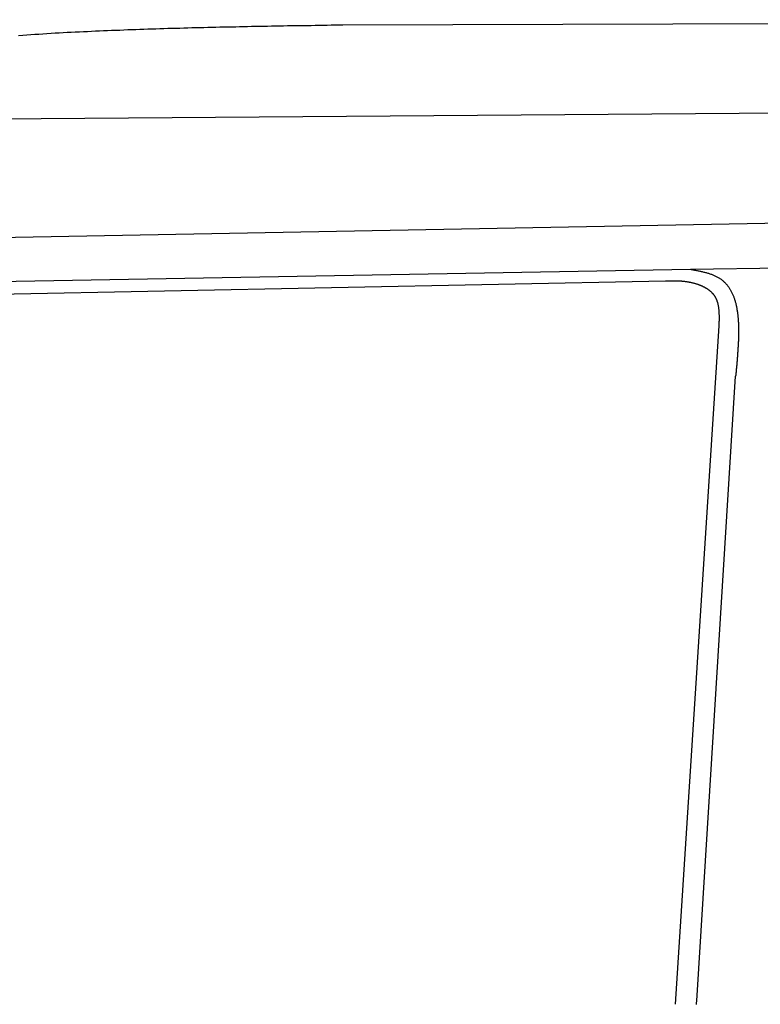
# Model space of a CAD drawing. Extents: x 562 to 7231, y 5317 to 13126.
# Tile 40 of 74: x 3042 to 3600, y 9437 to 10179. Entities that reach past the tile are written whole.
import ezdxf

# ---------------------------------------------------------------- set-up
doc = ezdxf.new("R2010")
doc.units = 0
doc.layers.add('CAR', color=10, linetype='CONTINUOUS')

msp = doc.modelspace()

# ---------------------------------------------------------------- linework, layer by layer
at = {"layer": 'CAR'}
for p, q in [((3285.7, 10174.896), (4447.567, 10178.798)), ((2824.7, 10102.53), (4447.567, 10115.178)), ((3676.283, 10026.669), (2905.009, 10012.208)), ((3547.453, 9990.721), (4447.567, 10003.697)), ((2979.174, 9980.737), (3547.453, 9990.721)), ((3528.57, 9981.715), (2928.088, 9969.737)), ((3536.148, 9436.974), (3569.133, 9948.034)), ((3552.165, 9439.585), (3581.497, 9910.112))]:
    msp.add_line(p, q, dxfattribs=at)
for points in [[(3041.42, 10166.9, 0), (3044.47, 10167.2, 0), (3047.52, 10167.4, 0), (3050.57, 10167.6, 0), (3053.62, 10167.8, 0), (3056.67, 10168, 0), (3059.72, 10168.2, 0), (3062.77, 10168.4, 0), (3065.82, 10168.6, 0), (3068.87, 10168.8, 0), (3071.92, 10168.9, 0), (3074.97, 10169.1, 0), (3078.02, 10169.3, 0), (3081.07, 10169.4, 0), (3084.12, 10169.6, 0), (3087.16, 10169.7, 0), (3090.21, 10169.9, 0), (3093.25, 10170, 0), (3096.3, 10170.2, 0), (3099.34, 10170.3, 0), (3102.38, 10170.4, 0), (3105.41, 10170.6, 0), (3108.45, 10170.7, 0), (3111.48, 10170.8, 0), (3114.52, 10170.9, 0), (3117.55, 10171, 0), (3120.58, 10171.2, 0), (3123.6, 10171.3, 0), (3126.63, 10171.4, 0), (3129.66, 10171.5, 0), (3132.68, 10171.6, 0), (3135.7, 10171.7, 0), (3138.72, 10171.8, 0), (3141.74, 10171.9, 0), (3144.76, 10172, 0), (3147.78, 10172.1, 0), (3150.8, 10172.2, 0), (3153.81, 10172.3, 0), (3156.83, 10172.4, 0), (3159.84, 10172.5, 0), (3162.85, 10172.5, 0), (3165.86, 10172.6, 0), (3168.87, 10172.7, 0), (3171.88, 10172.8, 0), (3174.89, 10172.9, 0), (3177.89, 10172.9, 0), (3180.9, 10173, 0), (3183.9, 10173.1, 0), (3186.91, 10173.2, 0), (3189.91, 10173.2, 0), (3192.91, 10173.3, 0), (3195.91, 10173.4, 0), (3198.91, 10173.4, 0), (3201.91, 10173.5, 0), (3204.91, 10173.5, 0), (3207.91, 10173.6, 0), (3210.91, 10173.7, 0), (3213.9, 10173.7, 0), (3216.9, 10173.8, 0), (3219.9, 10173.8, 0), (3222.89, 10173.9, 0), (3225.89, 10173.9, 0), (3228.88, 10174, 0), (3231.87, 10174.1, 0), (3234.87, 10174.1, 0), (3237.86, 10174.2, 0), (3240.85, 10174.2, 0), (3243.84, 10174.3, 0), (3246.83, 10174.3, 0), (3249.83, 10174.4, 0), (3252.82, 10174.4, 0), (3255.81, 10174.4, 0), (3258.8, 10174.5, 0), (3261.79, 10174.5, 0), (3264.78, 10174.6, 0), (3267.77, 10174.6, 0), (3270.75, 10174.7, 0), (3273.74, 10174.7, 0), (3276.73, 10174.8, 0), (3279.72, 10174.8, 0), (3282.71, 10174.9, 0), (3285.7, 10174.9, 0)], [(3547.45, 9990.72, 0), (3548.09, 9990.61, 0), (3548.73, 9990.49, 0), (3549.37, 9990.37, 0), (3550, 9990.26, 0), (3550.64, 9990.14, 0), (3551.27, 9990.02, 0), (3551.91, 9989.9, 0), (3552.54, 9989.77, 0), (3553.17, 9989.65, 0), (3553.79, 9989.52, 0), (3554.42, 9989.39, 0), (3555.04, 9989.26, 0), (3555.66, 9989.13, 0), (3556.27, 9988.99, 0), (3556.88, 9988.85, 0), (3557.49, 9988.7, 0), (3558.09, 9988.55, 0), (3558.69, 9988.4, 0), (3559.28, 9988.24, 0), (3559.87, 9988.08, 0), (3560.45, 9987.91, 0), (3561.03, 9987.74, 0), (3561.6, 9987.56, 0), (3562.16, 9987.38, 0), (3562.72, 9987.19, 0), (3563.27, 9986.99, 0), (3563.82, 9986.79, 0), (3564.35, 9986.58, 0), (3564.88, 9986.37, 0), (3565.41, 9986.15, 0), (3565.92, 9985.92, 0), (3566.43, 9985.68, 0), (3566.93, 9985.43, 0), (3567.41, 9985.18, 0), (3567.89, 9984.92, 0), (3568.37, 9984.65, 0), (3568.83, 9984.37, 0), (3569.28, 9984.08, 0), (3569.73, 9983.79, 0), (3570.16, 9983.49, 0), (3570.59, 9983.18, 0), (3571.01, 9982.86, 0), (3571.42, 9982.53, 0), (3571.82, 9982.2, 0), (3572.22, 9981.86, 0), (3572.61, 9981.51, 0), (3572.98, 9981.16, 0), (3573.35, 9980.8, 0), (3573.72, 9980.43, 0), (3574.07, 9980.05, 0), (3574.42, 9979.66, 0), (3574.76, 9979.27, 0), (3575.09, 9978.87, 0), (3575.41, 9978.47, 0), (3575.73, 9978.06, 0), (3576.04, 9977.64, 0), (3576.34, 9977.21, 0), (3576.64, 9976.78, 0), (3576.92, 9976.34, 0), (3577.2, 9975.89, 0), (3577.48, 9975.44, 0), (3577.74, 9974.98, 0), (3578, 9974.51, 0), (3578.25, 9974.04, 0), (3578.5, 9973.56, 0), (3578.74, 9973.08, 0), (3578.97, 9972.59, 0), (3579.2, 9972.09, 0), (3579.41, 9971.59, 0), (3579.63, 9971.08, 0), (3579.83, 9970.57, 0), (3580.03, 9970.05, 0), (3580.23, 9969.52, 0), (3580.42, 9968.99, 0), (3580.6, 9968.45, 0), (3580.77, 9967.91, 0), (3580.94, 9967.36, 0), (3581.11, 9966.81, 0), (3581.26, 9966.25, 0), (3581.42, 9965.69, 0), (3581.56, 9965.12, 0), (3581.7, 9964.55, 0), (3581.84, 9963.97, 0), (3581.97, 9963.38, 0), (3582.1, 9962.79, 0), (3582.21, 9962.2, 0), (3582.33, 9961.6, 0), (3582.44, 9961, 0), (3582.54, 9960.39, 0), (3582.64, 9959.77, 0), (3582.74, 9959.16, 0), (3582.83, 9958.53, 0), (3582.91, 9957.91, 0), (3582.99, 9957.28, 0), (3583.07, 9956.64, 0), (3583.14, 9956, 0), (3583.2, 9955.36, 0), (3583.26, 9954.71, 0), (3583.32, 9954.06, 0), (3583.37, 9953.41, 0), (3583.42, 9952.75, 0), (3583.47, 9952.08, 0), (3583.51, 9951.42, 0), (3583.55, 9950.75, 0), (3583.58, 9950.07, 0), (3583.61, 9949.39, 0), (3583.63, 9948.71, 0), (3583.65, 9948.03, 0), (3583.67, 9947.34, 0), (3583.69, 9946.65, 0), (3583.7, 9945.95, 0), (3583.7, 9945.26, 0), (3583.71, 9944.56, 0), (3583.71, 9943.85, 0), (3583.71, 9943.14, 0), (3583.7, 9942.43, 0), (3583.69, 9941.72, 0), (3583.68, 9941.01, 0), (3583.66, 9940.29, 0), (3583.65, 9939.57, 0), (3583.63, 9938.85, 0), (3583.6, 9938.12, 0), (3583.58, 9937.39, 0), (3583.55, 9936.66, 0), (3583.52, 9935.93, 0), (3583.49, 9935.19, 0), (3583.45, 9934.46, 0), (3583.41, 9933.72, 0), (3583.37, 9932.98, 0), (3583.33, 9932.23, 0), (3583.29, 9931.49, 0), (3583.24, 9930.74, 0), (3583.19, 9929.99, 0), (3583.14, 9929.24, 0), (3583.09, 9928.49, 0), (3583.04, 9927.73, 0), (3582.98, 9926.98, 0), (3582.92, 9926.22, 0), (3582.87, 9925.46, 0), (3582.81, 9924.7, 0), (3582.75, 9923.94, 0), (3582.68, 9923.18, 0), (3582.62, 9922.42, 0), (3582.56, 9921.65, 0), (3582.49, 9920.89, 0), (3582.42, 9920.12, 0), (3582.36, 9919.36, 0), (3582.29, 9918.59, 0), (3582.22, 9917.82, 0), (3582.15, 9917.05, 0), (3582.08, 9916.28, 0), (3582.01, 9915.51, 0), (3581.93, 9914.74, 0), (3581.86, 9913.97, 0), (3581.79, 9913.2, 0), (3581.72, 9912.43, 0), (3581.64, 9911.66, 0), (3581.57, 9910.88, 0), (3581.5, 9910.11, 0)], [(3569.13, 9948.03, 0), (3569.14, 9948.39, 0), (3569.16, 9948.75, 0), (3569.17, 9949.11, 0), (3569.18, 9949.47, 0), (3569.19, 9949.83, 0), (3569.2, 9950.19, 0), (3569.21, 9950.55, 0), (3569.22, 9950.91, 0), (3569.22, 9951.27, 0), (3569.23, 9951.63, 0), (3569.24, 9951.98, 0), (3569.25, 9952.34, 0), (3569.25, 9952.7, 0), (3569.26, 9953.05, 0), (3569.26, 9953.41, 0), (3569.26, 9953.76, 0), (3569.26, 9954.12, 0), (3569.26, 9954.47, 0), (3569.26, 9954.82, 0), (3569.26, 9955.17, 0), (3569.25, 9955.52, 0), (3569.25, 9955.87, 0), (3569.24, 9956.22, 0), (3569.23, 9956.57, 0), (3569.22, 9956.92, 0), (3569.21, 9957.26, 0), (3569.19, 9957.61, 0), (3569.17, 9957.95, 0), (3569.16, 9958.29, 0), (3569.14, 9958.63, 0), (3569.11, 9958.97, 0), (3569.09, 9959.31, 0), (3569.06, 9959.64, 0), (3569.03, 9959.98, 0), (3569, 9960.31, 0), (3568.96, 9960.64, 0), (3568.92, 9960.98, 0), (3568.88, 9961.3, 0), (3568.84, 9961.63, 0), (3568.79, 9961.96, 0), (3568.74, 9962.28, 0), (3568.69, 9962.6, 0), (3568.63, 9962.92, 0), (3568.57, 9963.24, 0), (3568.51, 9963.55, 0), (3568.45, 9963.87, 0), (3568.38, 9964.18, 0), (3568.31, 9964.49, 0), (3568.23, 9964.8, 0), (3568.15, 9965.1, 0), (3568.07, 9965.41, 0), (3567.98, 9965.71, 0), (3567.89, 9966.01, 0), (3567.79, 9966.3, 0), (3567.7, 9966.6, 0), (3567.59, 9966.89, 0), (3567.49, 9967.18, 0), (3567.37, 9967.46, 0), (3567.26, 9967.75, 0), (3567.14, 9968.03, 0), (3567.02, 9968.31, 0), (3566.89, 9968.58, 0), (3566.75, 9968.85, 0), (3566.62, 9969.12, 0), (3566.47, 9969.39, 0), (3566.32, 9969.66, 0), (3566.17, 9969.92, 0), (3566.02, 9970.18, 0), (3565.85, 9970.43, 0), (3565.69, 9970.68, 0), (3565.51, 9970.93, 0), (3565.33, 9971.18, 0), (3565.15, 9971.42, 0), (3564.96, 9971.66, 0), (3564.77, 9971.9, 0), (3564.57, 9972.13, 0), (3564.37, 9972.36, 0), (3564.16, 9972.59, 0), (3563.95, 9972.82, 0), (3563.73, 9973.04, 0), (3563.51, 9973.26, 0), (3563.29, 9973.47, 0), (3563.06, 9973.68, 0), (3562.83, 9973.89, 0), (3562.59, 9974.1, 0), (3562.35, 9974.3, 0), (3562.1, 9974.5, 0), (3561.85, 9974.7, 0), (3561.6, 9974.9, 0), (3561.34, 9975.09, 0), (3561.08, 9975.28, 0), (3560.81, 9975.46, 0), (3560.54, 9975.65, 0), (3560.27, 9975.83, 0), (3560, 9976, 0), (3559.72, 9976.18, 0), (3559.44, 9976.35, 0), (3559.15, 9976.52, 0), (3558.86, 9976.68, 0), (3558.57, 9976.85, 0), (3558.28, 9977.01, 0), (3557.98, 9977.16, 0), (3557.68, 9977.32, 0), (3557.38, 9977.47, 0), (3557.08, 9977.62, 0), (3556.77, 9977.76, 0), (3556.46, 9977.91, 0), (3556.15, 9978.05, 0), (3555.83, 9978.19, 0), (3555.52, 9978.32, 0), (3555.2, 9978.45, 0), (3554.88, 9978.58, 0), (3554.55, 9978.71, 0), (3554.23, 9978.83, 0), (3553.9, 9978.96, 0), (3553.58, 9979.08, 0), (3553.25, 9979.19, 0), (3552.92, 9979.31, 0), (3552.58, 9979.42, 0), (3552.25, 9979.52, 0), (3551.91, 9979.63, 0), (3551.58, 9979.73, 0), (3551.24, 9979.83, 0), (3550.9, 9979.93, 0), (3550.56, 9980.03, 0), (3550.22, 9980.12, 0), (3549.88, 9980.21, 0), (3549.54, 9980.3, 0), (3549.19, 9980.38, 0), (3548.85, 9980.47, 0), (3548.5, 9980.55, 0), (3548.16, 9980.62, 0), (3547.81, 9980.7, 0), (3547.47, 9980.77, 0), (3547.12, 9980.84, 0), (3546.78, 9980.91, 0), (3546.43, 9980.98, 0), (3546.08, 9981.04, 0), (3545.74, 9981.1, 0), (3545.39, 9981.16, 0), (3545.05, 9981.21, 0), (3544.7, 9981.27, 0), (3544.36, 9981.32, 0), (3544.01, 9981.37, 0), (3543.67, 9981.41, 0), (3543.33, 9981.46, 0), (3542.98, 9981.5, 0), (3542.64, 9981.54, 0), (3542.3, 9981.57, 0), (3541.96, 9981.61, 0), (3541.62, 9981.64, 0), (3541.28, 9981.67, 0), (3540.95, 9981.7, 0), (3540.61, 9981.73, 0), (3540.28, 9981.75, 0), (3539.94, 9981.77, 0), (3539.61, 9981.79, 0), (3539.27, 9981.81, 0), (3538.94, 9981.83, 0), (3538.61, 9981.84, 0), (3538.28, 9981.85, 0), (3537.95, 9981.86, 0), (3537.62, 9981.87, 0), (3537.29, 9981.88, 0), (3536.96, 9981.89, 0), (3536.64, 9981.89, 0), (3536.31, 9981.9, 0), (3535.98, 9981.9, 0), (3535.66, 9981.9, 0), (3535.33, 9981.9, 0), (3535.01, 9981.9, 0), (3534.68, 9981.9, 0), (3534.36, 9981.89, 0), (3534.03, 9981.89, 0), (3533.71, 9981.88, 0), (3533.39, 9981.88, 0), (3533.06, 9981.87, 0), (3532.74, 9981.86, 0), (3532.42, 9981.85, 0), (3532.1, 9981.84, 0), (3531.78, 9981.83, 0), (3531.45, 9981.82, 0), (3531.13, 9981.81, 0), (3530.81, 9981.8, 0), (3530.49, 9981.79, 0), (3530.17, 9981.78, 0), (3529.85, 9981.77, 0), (3529.53, 9981.75, 0), (3529.21, 9981.74, 0), (3528.89, 9981.73, 0), (3528.57, 9981.71, 0)], [(3552.12, 9436.94, 0), (3552.13, 9437.38, 0), (3552.14, 9437.82, 0), (3552.14, 9438.26, 0), (3552.15, 9438.7, 0), (3552.16, 9439.14, 0), (3552.16, 9439.59, 0)]]:
    msp.add_polyline3d(points, dxfattribs=at)

doc.saveas('drawing.dxf')
